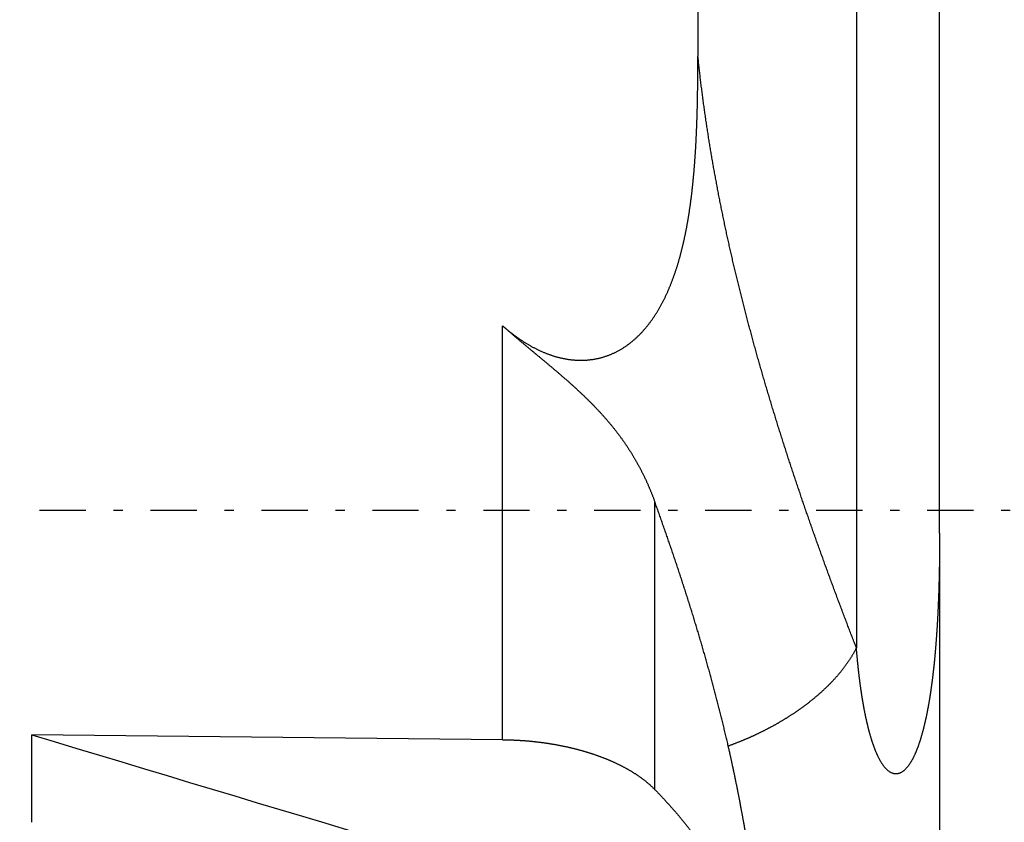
# Model space of a CAD drawing. Header units: millimetres. Extents: x -47 to 473, y 5 to 278.
# Tile 5 of 7: x 325 to 393, y 106 to 161. Entities that reach past the tile are written whole.
import ezdxf

# ---------------------------------------------------------------- set-up
doc = ezdxf.new("R2010")
doc.units = ezdxf.units.MM
doc.header["$MEASUREMENT"] = 0
doc.linetypes.add('DASH-DOT', pattern=[7.62, 3.175, -1.905, 0.635, -1.905])
for name, color, linetype in [('14', 7, 'Continuous'), ('16', 7, 'Continuous'), ('4', 7, 'Continuous')]:
    doc.layers.add(name, color=color, linetype=linetype)

msp = doc.modelspace()

# ---------------------------------------------------------------- linework, layer by layer
at = {"color": 254, "linetype": 'Continuous', "lineweight": 30}
for p, q in [((382.814, 215.341), (382.814, 117.785)), ((358.516, 111.476), (358.516, 139.894)), ((368.981, 108.042), (368.981, 127.776))]:
    msp.add_line(p, q, dxfattribs=at)
at = {"color": 7, "linetype": 'Continuous', "lineweight": 30}
for p, q in [((371.929, 169.278), (371.929, 158.414)), ((326.171, 105.803), (326.171, 111.816)), ((358.516, 111.476), (326.171, 111.816))]:
    msp.add_line(p, q, dxfattribs=at)
msp.add_arc((2652.14, 7806.821), 8038.858, 253.1815148, 253.5505724, dxfattribs=at)
for points, start_tangent, end_tangent in [([(358.516, 111.476), (358.595, 111.475), (358.673, 111.474), (358.751, 111.472), (358.829, 111.47), (358.907, 111.468), (358.985, 111.466), (359.064, 111.463), (359.142, 111.461), (359.22, 111.458), (359.298, 111.454), (359.376, 111.451), (359.454, 111.447), (359.532, 111.442), (359.61, 111.438), (359.689, 111.433), (359.767, 111.428), (359.845, 111.423), (359.923, 111.418), (360.001, 111.412), (360.079, 111.406), (360.157, 111.399), (360.235, 111.393), (360.313, 111.386), (360.391, 111.379), (360.469, 111.371), (360.546, 111.363), (360.624, 111.355), (360.702, 111.347), (360.78, 111.339), (360.858, 111.33), (360.935, 111.321), (361.013, 111.311), (361.091, 111.301), (361.168, 111.291), (361.246, 111.281), (361.324, 111.271), (361.401, 111.26), (361.479, 111.249), (361.556, 111.237), (361.634, 111.226), (361.711, 111.214), (361.788, 111.201), (361.866, 111.189), (361.943, 111.176), (362.02, 111.163), (362.097, 111.15), (362.174, 111.136), (362.251, 111.122), (362.328, 111.108), (362.405, 111.093), (362.482, 111.078), (362.559, 111.063), (362.636, 111.047), (362.712, 111.032), (362.789, 111.016), (362.866, 110.999), (362.942, 110.982), (363.018, 110.965), (363.095, 110.948), (363.171, 110.93), (363.247, 110.912), (363.323, 110.894), (363.399, 110.875), (363.475, 110.857), (363.551, 110.837), (363.627, 110.818), (363.702, 110.798), (363.778, 110.777), (363.854, 110.757), (363.929, 110.736), (364.004, 110.715), (364.079, 110.693), (364.155, 110.671), (364.229, 110.649), (364.304, 110.626), (364.379, 110.603), (364.454, 110.58), (364.528, 110.556), (364.603, 110.532), (364.677, 110.508), (364.751, 110.483), (364.825, 110.458), (364.899, 110.433), (364.973, 110.407), (365.047, 110.381), (365.121, 110.354), (365.194, 110.328), (365.267, 110.3), (365.34, 110.273), (365.413, 110.245), (365.486, 110.216), (365.559, 110.187), (365.632, 110.158), (365.704, 110.129), (365.776, 110.099), (365.848, 110.068), (365.92, 110.038), (365.992, 110.006), (366.063, 109.975), (366.135, 109.943), (366.206, 109.91), (366.277, 109.877), (366.348, 109.844), (366.418, 109.81), (366.489, 109.776), (366.559, 109.741), (366.629, 109.706), (366.698, 109.671), (366.768, 109.635), (366.837, 109.598), (366.906, 109.561), (366.974, 109.524), (367.043, 109.486), (367.111, 109.448), (367.179, 109.409), (367.246, 109.369), (367.314, 109.329), (367.381, 109.289), (367.448, 109.248), (367.514, 109.207), (367.58, 109.165), (367.646, 109.122), (367.711, 109.08), (367.776, 109.036), (367.841, 108.992), (367.905, 108.947), (367.969, 108.902), (368.032, 108.856), (368.095, 108.81), (368.158, 108.763), (368.22, 108.716), (368.282, 108.667), (368.343, 108.619), (368.404, 108.569), (368.464, 108.519), (368.524, 108.469), (368.583, 108.418), (368.642, 108.366), (368.7, 108.314), (368.757, 108.26), (368.814, 108.207), (368.87, 108.152), (368.926, 108.097), (368.981, 108.042)], (0.321675, -0.003373), (0.224761, -0.230304)), ([(368.981, 108.042), (369.062, 107.958), (369.144, 107.874), (369.224, 107.789), (369.305, 107.704), (369.386, 107.619), (369.466, 107.534), (369.546, 107.449), (369.625, 107.363), (369.704, 107.277), (369.783, 107.191), (369.862, 107.104), (369.941, 107.017), (370.019, 106.93), (370.097, 106.843), (370.174, 106.755), (370.252, 106.667), (370.328, 106.579), (370.405, 106.491), (370.482, 106.402), (370.558, 106.313), (370.633, 106.224), (370.709, 106.135), (370.784, 106.045), (370.859, 105.955), (370.933, 105.865), (371.007, 105.774), (371.081, 105.683), (371.155, 105.592), (371.228, 105.501), (371.301, 105.409), (371.373, 105.318), (371.445, 105.225), (371.517, 105.133), (371.588, 105.04), (371.659, 104.947), (371.73, 104.854), (371.801, 104.761), (371.871, 104.667), (371.94, 104.573), (372.009, 104.478), (372.078, 104.384), (372.147, 104.289), (372.215, 104.194), (372.283, 104.098), (372.35, 104.003), (372.417, 103.907), (372.484, 103.811), (372.55, 103.714), (372.616, 103.617), (372.681, 103.52), (372.746, 103.423), (372.81, 103.325), (372.875, 103.227), (372.938, 103.129), (373.002, 103.031), (373.064, 102.932), (373.127, 102.833), (373.189, 102.734), (373.251, 102.635), (373.312, 102.535), (373.372, 102.435), (373.433, 102.334), (373.492, 102.234), (373.552, 102.133), (373.611, 102.032), (373.669, 101.93), (373.727, 101.829), (373.784, 101.727), (373.841, 101.625), (373.898, 101.522), (373.954, 101.419), (374.01, 101.316), (374.065, 101.213), (374.119, 101.11), (374.173, 101.006), (374.227, 100.902), (374.28, 100.797), (374.332, 100.693), (374.384, 100.588), (374.436, 100.483), (374.487, 100.378), (374.537, 100.272), (374.587, 100.166), (374.637, 100.06), (374.686, 99.954), (374.734, 99.847), (374.782, 99.74), (374.829, 99.633), (374.875, 99.526), (374.922, 99.418), (374.967, 99.31), (375.012, 99.202), (375.056, 99.094), (375.1, 98.985), (375.143, 98.876), (375.186, 98.767), (375.228, 98.658), (375.27, 98.548), (375.31, 98.439), (375.351, 98.329), (375.39, 98.219), (375.429, 98.108), (375.468, 97.998), (375.505, 97.887), (375.543, 97.776), (375.579, 97.665), (375.615, 97.553), (375.65, 97.442), (375.685, 97.33), (375.719, 97.218), (375.752, 97.106), (375.785, 96.994)], (0.338468, -0.347625), (0.134244, -0.466296))]:
    msp.add_spline(points, degree=3, dxfattribs=dict(at, start_tangent=start_tangent, end_tangent=end_tangent))
at = {"layer": '14', "color": 7, "linetype": 'Continuous', "lineweight": 30}
msp.add_line((388.533, 125.666), (388.533, 82.59), dxfattribs=at)
for points, start_tangent, end_tangent in [([(358.516, 139.894), (358.588, 139.832), (358.66, 139.769), (358.733, 139.708), (358.806, 139.647), (358.879, 139.586), (358.953, 139.526), (359.028, 139.467), (359.102, 139.408), (359.178, 139.349), (359.254, 139.292), (359.33, 139.235), (359.407, 139.178), (359.484, 139.122), (359.562, 139.067), (359.64, 139.013), (359.719, 138.959), (359.798, 138.906), (359.878, 138.854), (359.958, 138.802), (360.038, 138.751), (360.12, 138.701), (360.201, 138.651), (360.283, 138.603), (360.366, 138.555), (360.449, 138.508), (360.533, 138.462), (360.617, 138.416), (360.701, 138.372), (360.786, 138.328), (360.871, 138.286), (360.957, 138.244), (361.044, 138.203), (361.13, 138.164), (361.217, 138.125), (361.305, 138.087), (361.393, 138.051), (361.481, 138.015), (361.57, 137.98), (361.659, 137.947), (361.749, 137.915), (361.839, 137.884), (361.929, 137.853), (362.02, 137.825), (362.111, 137.797), (362.203, 137.771), (362.295, 137.745), (362.387, 137.721), (362.48, 137.699), (362.572, 137.678), (362.666, 137.658), (362.759, 137.639), (362.853, 137.622), (362.947, 137.606), (363.041, 137.592), (363.135, 137.579), (363.23, 137.567), (363.325, 137.557), (363.419, 137.549), (363.515, 137.542), (363.61, 137.536), (363.705, 137.532), (363.8, 137.53), (363.895, 137.529), (363.991, 137.53), (364.086, 137.533), (364.181, 137.537), (364.276, 137.543), (364.371, 137.55), (364.466, 137.559), (364.561, 137.57), (364.655, 137.582), (364.75, 137.596), (364.844, 137.612), (364.937, 137.63), (365.031, 137.649), (365.124, 137.67), (365.216, 137.692), (365.309, 137.716), (365.4, 137.742), (365.492, 137.77), (365.582, 137.799), (365.673, 137.829), (365.762, 137.862), (365.851, 137.896), (365.94, 137.931), (366.028, 137.968), (366.115, 138.007), (366.201, 138.047), (366.287, 138.089), (366.372, 138.132), (366.456, 138.176), (366.54, 138.222), (366.622, 138.269), (366.704, 138.318), (366.785, 138.368), (366.866, 138.42), (366.945, 138.472), (367.023, 138.526), (367.101, 138.581), (367.178, 138.638), (367.254, 138.695), (367.329, 138.754), (367.403, 138.814), (367.476, 138.875), (367.549, 138.937), (367.62, 139), (367.691, 139.064), (367.761, 139.129), (367.829, 139.195), (367.897, 139.262), (367.964, 139.33), (368.031, 139.399), (368.096, 139.468), (368.16, 139.539), (368.224, 139.61), (368.287, 139.682), (368.349, 139.755), (368.41, 139.829), (368.47, 139.903), (368.529, 139.978), (368.587, 140.053), (368.645, 140.13), (368.702, 140.206), (368.758, 140.284), (368.813, 140.362), (368.867, 140.44), (368.92, 140.519), (368.973, 140.599), (369.025, 140.679), (369.076, 140.759), (369.126, 140.84), (369.175, 140.922), (369.224, 141.003), (369.272, 141.086), (369.32, 141.168), (369.366, 141.252), (369.412, 141.335), (369.457, 141.419), (369.502, 141.503), (369.545, 141.588), (369.588, 141.673), (369.631, 141.758), (369.673, 141.844), (369.714, 141.93), (369.754, 142.016), (369.794, 142.103), (369.834, 142.189), (369.872, 142.276), (369.91, 142.364), (369.948, 142.451), (369.985, 142.539), (370.021, 142.627), (370.057, 142.715), (370.092, 142.804), (370.127, 142.892), (370.161, 142.981), (370.195, 143.07), (370.228, 143.16), (370.26, 143.249), (370.292, 143.339), (370.324, 143.429), (370.355, 143.519), (370.385, 143.609), (370.415, 143.7), (370.445, 143.79), (370.474, 143.881), (370.503, 143.972), (370.531, 144.062), (370.559, 144.154), (370.586, 144.245), (370.613, 144.336), (370.639, 144.428), (370.665, 144.519), (370.691, 144.611), (370.716, 144.703), (370.741, 144.795), (370.765, 144.887), (370.789, 144.979), (370.813, 145.071), (370.836, 145.163), (370.859, 145.256), (370.881, 145.348), (370.903, 145.441), (370.925, 145.534), (370.946, 145.626), (370.967, 145.719), (370.988, 145.812), (371.008, 145.905), (371.028, 145.998), (371.048, 146.092), (371.067, 146.185), (371.086, 146.278), (371.105, 146.371), (371.123, 146.465), (371.141, 146.558), (371.159, 146.652), (371.176, 146.745), (371.193, 146.839), (371.21, 146.933), (371.227, 147.027), (371.243, 147.12), (371.259, 147.214), (371.275, 147.308), (371.29, 147.402), (371.305, 147.496), (371.32, 147.59), (371.335, 147.684), (371.349, 147.778), (371.363, 147.872), (371.377, 147.967), (371.391, 148.061), (371.404, 148.155), (371.417, 148.249), (371.43, 148.344), (371.443, 148.438), (371.455, 148.532), (371.467, 148.627), (371.479, 148.721), (371.491, 148.816), (371.502, 148.91), (371.514, 149.005), (371.525, 149.099), (371.536, 149.194), (371.546, 149.288), (371.557, 149.383), (371.567, 149.478), (371.577, 149.572), (371.587, 149.667), (371.596, 149.762), (371.606, 149.856), (371.615, 149.951), (371.624, 150.046), (371.633, 150.141), (371.642, 150.235), (371.65, 150.33), (371.659, 150.425), (371.667, 150.52), (371.675, 150.615), (371.683, 150.71), (371.69, 150.804), (371.698, 150.899), (371.705, 150.994), (371.712, 151.089), (371.719, 151.184), (371.726, 151.279), (371.733, 151.374), (371.74, 151.469), (371.746, 151.564), (371.752, 151.659), (371.758, 151.754), (371.764, 151.849), (371.77, 151.944), (371.776, 152.039), (371.782, 152.134), (371.787, 152.229), (371.792, 152.324), (371.797, 152.419), (371.802, 152.514), (371.807, 152.609), (371.812, 152.704), (371.817, 152.799), (371.821, 152.894), (371.826, 152.989), (371.83, 153.085), (371.834, 153.18), (371.838, 153.275), (371.842, 153.37), (371.846, 153.465), (371.85, 153.56), (371.853, 153.655), (371.857, 153.75), (371.86, 153.846), (371.864, 153.941), (371.867, 154.036), (371.87, 154.131), (371.873, 154.226), (371.876, 154.321), (371.878, 154.416), (371.881, 154.512), (371.884, 154.607), (371.886, 154.702), (371.889, 154.797), (371.891, 154.892), (371.893, 154.987), (371.896, 155.083), (371.898, 155.178), (371.9, 155.273), (371.902, 155.368), (371.903, 155.463), (371.905, 155.558), (371.907, 155.654), (371.909, 155.749), (371.91, 155.844), (371.912, 155.939), (371.913, 156.034), (371.914, 156.129), (371.916, 156.225), (371.917, 156.32), (371.918, 156.415), (371.919, 156.51), (371.92, 156.605), (371.921, 156.701), (371.922, 156.796), (371.923, 156.891), (371.924, 156.986), (371.924, 157.081), (371.925, 157.176), (371.925, 157.272), (371.926, 157.367), (371.926, 157.462), (371.927, 157.557), (371.927, 157.652), (371.928, 157.748), (371.928, 157.843), (371.928, 157.938), (371.928, 158.033), (371.929, 158.128), (371.929, 158.223), (371.929, 158.319), (371.929, 158.414)], (0.289217, -0.255205), (-0.000028, 0.38555)), ([(358.516, 139.894), (358.586, 139.833), (358.655, 139.773), (358.724, 139.712), (358.794, 139.651), (358.864, 139.591), (358.933, 139.53), (359.003, 139.47), (359.073, 139.41), (359.143, 139.35), (359.213, 139.29), (359.283, 139.23), (359.354, 139.17), (359.424, 139.11), (359.494, 139.05), (359.565, 138.991), (359.635, 138.931), (359.706, 138.872), (359.776, 138.812), (359.847, 138.753), (359.918, 138.694), (359.988, 138.634), (360.059, 138.575), (360.13, 138.516), (360.201, 138.457), (360.272, 138.398), (360.342, 138.339), (360.413, 138.279), (360.484, 138.22), (360.555, 138.161), (360.626, 138.102), (360.697, 138.043), (360.768, 137.984), (360.839, 137.925), (360.91, 137.866), (360.981, 137.807), (361.052, 137.748), (361.123, 137.689), (361.194, 137.63), (361.265, 137.571), (361.336, 137.512), (361.406, 137.453), (361.477, 137.394), (361.548, 137.335), (361.619, 137.276), (361.689, 137.216), (361.76, 137.157), (361.831, 137.098), (361.901, 137.038), (361.972, 136.979), (362.042, 136.919), (362.113, 136.859), (362.183, 136.799), (362.253, 136.74), (362.323, 136.68), (362.393, 136.62), (362.463, 136.56), (362.533, 136.499), (362.603, 136.439), (362.673, 136.379), (362.742, 136.318), (362.812, 136.257), (362.881, 136.197), (362.951, 136.136), (363.02, 136.075), (363.089, 136.013), (363.158, 135.952), (363.227, 135.89), (363.295, 135.829), (363.364, 135.767), (363.432, 135.705), (363.5, 135.643), (363.569, 135.581), (363.636, 135.518), (363.704, 135.455), (363.772, 135.393), (363.839, 135.33), (363.906, 135.266), (363.974, 135.203), (364.04, 135.139), (364.107, 135.076), (364.174, 135.012), (364.24, 134.947), (364.306, 134.883), (364.372, 134.818), (364.438, 134.753), (364.503, 134.688), (364.568, 134.623), (364.633, 134.558), (364.698, 134.492), (364.762, 134.426), (364.827, 134.359), (364.891, 134.293), (364.954, 134.226), (365.018, 134.159), (365.081, 134.092), (365.144, 134.024), (365.207, 133.957), (365.269, 133.889), (365.331, 133.82), (365.393, 133.752), (365.455, 133.683), (365.516, 133.614), (365.577, 133.545), (365.637, 133.475), (365.698, 133.405), (365.758, 133.335), (365.817, 133.264), (365.877, 133.194), (365.936, 133.123), (365.994, 133.052), (366.053, 132.98), (366.111, 132.908), (366.168, 132.836), (366.225, 132.764), (366.282, 132.691), (366.339, 132.618), (366.395, 132.545), (366.451, 132.471), (366.506, 132.397), (366.561, 132.323), (366.616, 132.249), (366.67, 132.174), (366.724, 132.099), (366.778, 132.024), (366.831, 131.949), (366.884, 131.873), (366.936, 131.797), (366.988, 131.72), (367.039, 131.644), (367.09, 131.567), (367.141, 131.49), (367.191, 131.412), (367.241, 131.335), (367.291, 131.257), (367.34, 131.179), (367.389, 131.1), (367.437, 131.021), (367.484, 130.942), (367.532, 130.863), (367.579, 130.784), (367.625, 130.704), (367.671, 130.624), (367.717, 130.544), (367.762, 130.463), (367.807, 130.382), (367.851, 130.301), (367.895, 130.22), (367.939, 130.139), (367.982, 130.057), (368.024, 129.975), (368.066, 129.893), (368.108, 129.811), (368.149, 129.728), (368.19, 129.645), (368.231, 129.562), (368.271, 129.479), (368.31, 129.396), (368.35, 129.312), (368.388, 129.228), (368.427, 129.144), (368.464, 129.06), (368.502, 128.976), (368.539, 128.891), (368.575, 128.806), (368.611, 128.721), (368.647, 128.636), (368.682, 128.551), (368.717, 128.465), (368.752, 128.38), (368.786, 128.294), (368.819, 128.208), (368.852, 128.122), (368.885, 128.036), (368.918, 127.949), (368.949, 127.862), (368.981, 127.776)], (0.28341, -0.249629), (0.128028, -0.355383)), ([(374.015, 111.036), (373.974, 111.214), (373.932, 111.391), (373.891, 111.568), (373.849, 111.746), (373.807, 111.923), (373.764, 112.1), (373.722, 112.277), (373.679, 112.454), (373.635, 112.631), (373.592, 112.808), (373.548, 112.985), (373.504, 113.162), (373.46, 113.339), (373.415, 113.515), (373.371, 113.692), (373.325, 113.869), (373.28, 114.045), (373.235, 114.222), (373.189, 114.398), (373.143, 114.574), (373.096, 114.75), (373.05, 114.927), (373.003, 115.103), (372.956, 115.279), (372.908, 115.455), (372.861, 115.631), (372.813, 115.806), (372.765, 115.982), (372.717, 116.158), (372.668, 116.333), (372.619, 116.509), (372.57, 116.684), (372.521, 116.86), (372.471, 117.035), (372.421, 117.211), (372.371, 117.386), (372.321, 117.561), (372.27, 117.736), (372.22, 117.911), (372.169, 118.086), (372.117, 118.261), (372.066, 118.436), (372.014, 118.61), (371.962, 118.785), (371.91, 118.96), (371.858, 119.134), (371.805, 119.309), (371.752, 119.483), (371.699, 119.657), (371.646, 119.831), (371.593, 120.006), (371.539, 120.18), (371.485, 120.354), (371.431, 120.528), (371.376, 120.702), (371.322, 120.875), (371.267, 121.049), (371.212, 121.223), (371.157, 121.396), (371.101, 121.57), (371.045, 121.743), (370.99, 121.917), (370.934, 122.09), (370.877, 122.263), (370.821, 122.437), (370.764, 122.61), (370.707, 122.783), (370.65, 122.956), (370.593, 123.129), (370.535, 123.302), (370.478, 123.474), (370.42, 123.647), (370.362, 123.82), (370.304, 123.992), (370.245, 124.165), (370.187, 124.338), (370.128, 124.51), (370.069, 124.682), (370.01, 124.855), (369.951, 125.027), (369.891, 125.199), (369.832, 125.371), (369.772, 125.543), (369.712, 125.715), (369.652, 125.887), (369.592, 126.059), (369.531, 126.231), (369.471, 126.403), (369.41, 126.575), (369.349, 126.747), (369.288, 126.918), (369.227, 127.09), (369.166, 127.261), (369.104, 127.433), (369.043, 127.604), (368.981, 127.776)], (-0.170783, 0.740982), (-0.257864, 0.715334)), ([(375.259, 104.79), (375.245, 104.868), (375.231, 104.947), (375.217, 105.025), (375.203, 105.104), (375.189, 105.182), (375.175, 105.26), (375.161, 105.339), (375.147, 105.417), (375.133, 105.495), (375.119, 105.574), (375.105, 105.652), (375.091, 105.731), (375.077, 105.809), (375.062, 105.887), (375.048, 105.965), (375.034, 106.044), (375.019, 106.122), (375.005, 106.2), (374.99, 106.279), (374.976, 106.357), (374.961, 106.435), (374.947, 106.514), (374.932, 106.592), (374.918, 106.67), (374.903, 106.748), (374.888, 106.827), (374.873, 106.905), (374.859, 106.983), (374.844, 107.061), (374.829, 107.14), (374.814, 107.218), (374.799, 107.296), (374.784, 107.374), (374.769, 107.452), (374.754, 107.53), (374.739, 107.609), (374.723, 107.687), (374.708, 107.765), (374.693, 107.843), (374.677, 107.921), (374.662, 107.999), (374.646, 108.077), (374.631, 108.156), (374.615, 108.234), (374.6, 108.312), (374.584, 108.39), (374.568, 108.468), (374.552, 108.546), (374.537, 108.624), (374.521, 108.702), (374.505, 108.78), (374.489, 108.858), (374.473, 108.936), (374.456, 109.014), (374.44, 109.092), (374.424, 109.17), (374.408, 109.248), (374.391, 109.326), (374.375, 109.404), (374.358, 109.481), (374.342, 109.559), (374.325, 109.637), (374.308, 109.715), (374.292, 109.793), (374.275, 109.871), (374.258, 109.948), (374.241, 110.026), (374.224, 110.104), (374.207, 110.182), (374.19, 110.26), (374.173, 110.337), (374.155, 110.415), (374.138, 110.493), (374.121, 110.57), (374.103, 110.648), (374.086, 110.726), (374.068, 110.803), (374.05, 110.881), (374.032, 110.959), (374.015, 111.036)], (-0.058151, 0.330137), (-0.07526, 0.326665))]:
    msp.add_spline(points, degree=3, dxfattribs=dict(at, start_tangent=start_tangent, end_tangent=end_tangent))
at = {"layer": '14', "color": 254, "linetype": 'Continuous', "lineweight": 30}
for points, start_tangent, end_tangent in [([(382.814, 117.785), (382.678, 118.136), (382.542, 118.488), (382.407, 118.839), (382.272, 119.191), (382.138, 119.543), (382.004, 119.895), (381.871, 120.247), (381.738, 120.599), (381.605, 120.952), (381.473, 121.304), (381.341, 121.657), (381.21, 122.01), (381.08, 122.364), (380.95, 122.717), (380.82, 123.071), (380.691, 123.424), (380.563, 123.778), (380.435, 124.133), (380.307, 124.487), (380.18, 124.842), (380.054, 125.196), (379.928, 125.551), (379.803, 125.907), (379.678, 126.262), (379.554, 126.618), (379.43, 126.973), (379.307, 127.329), (379.185, 127.685), (379.063, 128.042), (378.942, 128.398), (378.821, 128.755), (378.701, 129.112), (378.582, 129.47), (378.463, 129.827), (378.345, 130.185), (378.228, 130.543), (378.111, 130.901), (377.995, 131.259), (377.88, 131.618), (377.765, 131.976), (377.651, 132.335), (377.538, 132.694), (377.425, 133.054), (377.313, 133.414), (377.202, 133.773), (377.092, 134.133), (376.982, 134.494), (376.873, 134.854), (376.765, 135.215), (376.658, 135.576), (376.551, 135.937), (376.445, 136.299), (376.34, 136.661), (376.236, 137.023), (376.133, 137.385), (376.03, 137.747), (375.929, 138.11), (375.828, 138.473), (375.728, 138.836), (375.629, 139.199), (375.531, 139.563), (375.433, 139.927), (375.337, 140.291), (375.241, 140.655), (375.147, 141.02), (375.053, 141.385), (374.96, 141.75), (374.868, 142.115), (374.777, 142.481), (374.688, 142.846), (374.599, 143.212), (374.511, 143.579), (374.424, 143.945), (374.338, 144.312), (374.253, 144.679), (374.169, 145.046), (374.087, 145.414), (374.005, 145.781), (373.924, 146.149), (373.845, 146.517), (373.766, 146.886), (373.689, 147.255), (373.613, 147.624), (373.537, 147.993), (373.463, 148.362), (373.391, 148.732), (373.319, 149.102), (373.248, 149.472), (373.179, 149.842), (373.111, 150.213), (373.044, 150.584), (372.978, 150.955), (372.913, 151.326), (372.85, 151.697), (372.788, 152.069), (372.727, 152.441), (372.667, 152.813), (372.609, 153.185), (372.552, 153.557), (372.496, 153.93), (372.441, 154.303), (372.388, 154.676), (372.336, 155.049), (372.285, 155.422), (372.236, 155.795), (372.188, 156.169), (372.141, 156.543), (372.096, 156.917), (372.052, 157.291), (372.01, 157.665), (371.969, 158.039), (371.929, 158.414)], (-0.565721, 1.456156), (-0.162381, 1.553837)), ([(388.533, 125.665), (388.533, 125.598), (388.533, 125.531), (388.533, 125.464), (388.533, 125.397), (388.533, 125.33), (388.533, 125.264), (388.532, 125.197), (388.532, 125.13), (388.532, 125.063), (388.532, 124.996), (388.531, 124.929), (388.531, 124.862), (388.53, 124.795), (388.53, 124.728), (388.53, 124.661), (388.529, 124.594), (388.528, 124.527), (388.528, 124.461), (388.527, 124.394), (388.527, 124.327), (388.526, 124.26), (388.525, 124.193), (388.525, 124.126), (388.524, 124.059), (388.523, 123.992), (388.522, 123.925), (388.521, 123.858), (388.52, 123.791), (388.519, 123.724), (388.518, 123.658), (388.517, 123.591), (388.516, 123.524), (388.515, 123.457), (388.514, 123.39), (388.513, 123.323), (388.511, 123.256), (388.51, 123.189), (388.509, 123.122), (388.508, 123.055), (388.506, 122.988), (388.505, 122.922), (388.503, 122.855), (388.502, 122.788), (388.5, 122.721), (388.499, 122.654), (388.497, 122.587), (388.495, 122.52), (388.494, 122.453), (388.492, 122.386), (388.49, 122.319), (388.488, 122.253), (388.486, 122.186), (388.484, 122.119), (388.483, 122.052), (388.481, 121.985), (388.479, 121.918), (388.476, 121.851), (388.474, 121.784), (388.472, 121.717), (388.47, 121.65), (388.468, 121.584), (388.465, 121.517), (388.463, 121.45), (388.461, 121.383), (388.458, 121.316), (388.456, 121.249), (388.453, 121.182), (388.451, 121.115), (388.448, 121.049), (388.445, 120.982), (388.442, 120.915), (388.44, 120.848), (388.437, 120.781), (388.434, 120.714), (388.431, 120.647), (388.428, 120.581), (388.425, 120.514), (388.422, 120.447), (388.419, 120.38), (388.416, 120.313), (388.412, 120.246), (388.409, 120.179), (388.406, 120.113), (388.402, 120.046), (388.399, 119.979), (388.395, 119.912), (388.392, 119.845), (388.388, 119.778), (388.384, 119.712), (388.381, 119.645), (388.377, 119.578), (388.373, 119.511), (388.369, 119.444), (388.365, 119.378), (388.361, 119.311), (388.357, 119.244), (388.353, 119.177), (388.349, 119.11), (388.344, 119.044), (388.34, 118.977), (388.336, 118.91), (388.331, 118.843), (388.327, 118.777), (388.322, 118.71), (388.318, 118.643), (388.313, 118.576), (388.308, 118.51), (388.303, 118.443), (388.298, 118.376), (388.293, 118.309), (388.288, 118.243), (388.283, 118.176), (388.278, 118.109), (388.273, 118.042), (388.268, 117.976), (388.262, 117.909), (388.257, 117.842), (388.251, 117.776), (388.246, 117.709), (388.24, 117.642), (388.234, 117.576), (388.228, 117.509), (388.223, 117.442), (388.217, 117.376), (388.211, 117.309), (388.204, 117.242), (388.198, 117.176), (388.192, 117.109), (388.186, 117.042), (388.179, 116.976), (388.173, 116.909), (388.166, 116.843), (388.159, 116.776), (388.153, 116.709), (388.146, 116.643), (388.139, 116.576), (388.132, 116.51), (388.125, 116.443), (388.118, 116.377), (388.11, 116.31), (388.103, 116.244), (388.095, 116.177), (388.088, 116.111), (388.08, 116.044), (388.072, 115.978), (388.064, 115.911), (388.056, 115.845), (388.048, 115.778), (388.04, 115.712), (388.032, 115.646), (388.024, 115.579), (388.015, 115.513), (388.007, 115.446), (387.998, 115.38), (387.989, 115.314), (387.98, 115.247), (387.971, 115.181), (387.962, 115.115), (387.953, 115.048), (387.943, 114.982), (387.934, 114.916), (387.924, 114.85), (387.915, 114.784), (387.905, 114.717), (387.895, 114.651), (387.885, 114.585), (387.875, 114.519), (387.864, 114.453), (387.854, 114.387), (387.843, 114.321), (387.832, 114.255), (387.821, 114.189), (387.81, 114.123), (387.799, 114.057), (387.788, 113.991), (387.776, 113.925), (387.765, 113.859), (387.753, 113.793), (387.741, 113.727), (387.729, 113.661), (387.717, 113.595), (387.704, 113.53), (387.692, 113.464), (387.679, 113.398), (387.666, 113.333), (387.653, 113.267), (387.64, 113.201), (387.626, 113.136), (387.613, 113.07), (387.599, 113.005), (387.585, 112.939), (387.571, 112.874), (387.556, 112.809), (387.542, 112.743), (387.527, 112.678), (387.512, 112.613), (387.497, 112.548), (387.481, 112.483), (387.465, 112.418), (387.449, 112.353), (387.433, 112.288), (387.417, 112.223), (387.4, 112.158), (387.383, 112.093), (387.366, 112.028), (387.348, 111.964), (387.331, 111.899), (387.312, 111.835), (387.294, 111.771), (387.275, 111.706), (387.256, 111.642), (387.237, 111.578), (387.218, 111.514), (387.198, 111.45), (387.177, 111.386), (387.157, 111.323), (387.136, 111.259), (387.114, 111.196), (387.092, 111.133), (387.07, 111.069), (387.047, 111.006), (387.024, 110.944), (387.001, 110.881), (386.977, 110.819), (386.952, 110.756), (386.927, 110.694), (386.901, 110.632), (386.875, 110.571), (386.848, 110.51), (386.821, 110.448), (386.793, 110.388), (386.764, 110.327), (386.735, 110.267), (386.705, 110.207), (386.674, 110.148), (386.642, 110.089), (386.61, 110.03), (386.576, 109.973), (386.541, 109.915), (386.506, 109.858), (386.469, 109.802), (386.432, 109.747), (386.392, 109.693), (386.352, 109.639), (386.31, 109.587), (386.267, 109.535), (386.221, 109.486), (386.175, 109.438), (386.126, 109.392), (386.075, 109.348), (386.023, 109.307), (385.967, 109.269), (385.91, 109.233), (385.851, 109.202), (385.79, 109.176), (385.726, 109.155), (385.66, 109.139), (385.594, 109.129), (385.528, 109.127), (385.461, 109.131), (385.394, 109.142), (385.329, 109.158), (385.266, 109.18), (385.205, 109.207), (385.146, 109.239), (385.089, 109.275), (385.034, 109.314), (384.982, 109.355), (384.932, 109.4), (384.883, 109.446), (384.837, 109.494), (384.792, 109.544), (384.749, 109.596), (384.707, 109.649), (384.667, 109.702), (384.628, 109.757), (384.59, 109.812), (384.554, 109.868), (384.519, 109.925), (384.484, 109.983), (384.451, 110.041), (384.419, 110.099), (384.387, 110.158), (384.356, 110.218), (384.326, 110.278), (384.297, 110.338), (384.268, 110.398), (384.24, 110.459), (384.213, 110.52), (384.186, 110.582), (384.16, 110.643), (384.135, 110.705), (384.11, 110.767), (384.085, 110.83), (384.061, 110.892), (384.038, 110.955), (384.015, 111.018), (383.992, 111.081), (383.97, 111.144), (383.948, 111.207), (383.927, 111.271), (383.906, 111.334), (383.885, 111.398), (383.865, 111.462), (383.845, 111.526), (383.826, 111.59), (383.806, 111.654), (383.787, 111.718), (383.769, 111.782), (383.751, 111.847), (383.733, 111.911), (383.715, 111.975), (383.697, 112.04), (383.68, 112.105), (383.663, 112.17), (383.647, 112.234), (383.63, 112.299), (383.614, 112.364), (383.598, 112.429), (383.582, 112.494), (383.567, 112.559), (383.552, 112.625), (383.537, 112.69), (383.522, 112.755), (383.507, 112.82), (383.493, 112.886), (383.479, 112.951), (383.465, 113.017), (383.451, 113.082), (383.437, 113.148), (383.424, 113.213), (383.411, 113.279), (383.398, 113.344), (383.385, 113.41), (383.372, 113.476), (383.36, 113.541), (383.347, 113.607), (383.335, 113.673), (383.323, 113.739), (383.311, 113.805), (383.299, 113.871), (383.288, 113.936), (383.276, 114.002), (383.265, 114.068), (383.254, 114.134), (383.243, 114.2), (383.232, 114.266), (383.221, 114.332), (383.211, 114.399), (383.2, 114.465), (383.19, 114.531), (383.18, 114.597), (383.17, 114.663), (383.16, 114.729), (383.15, 114.795), (383.14, 114.862), (383.131, 114.928), (383.121, 114.994), (383.112, 115.06), (383.103, 115.127), (383.093, 115.193), (383.084, 115.259), (383.076, 115.326), (383.067, 115.392), (383.058, 115.458), (383.05, 115.525), (383.041, 115.591), (383.033, 115.657), (383.025, 115.724), (383.016, 115.79), (383.008, 115.857), (383, 115.923), (382.993, 115.99), (382.985, 116.056), (382.977, 116.123), (382.97, 116.189), (382.962, 116.256), (382.955, 116.322), (382.948, 116.389), (382.94, 116.455), (382.933, 116.522), (382.926, 116.588), (382.919, 116.655), (382.913, 116.721), (382.906, 116.788), (382.899, 116.855), (382.893, 116.921), (382.886, 116.988), (382.88, 117.054), (382.873, 117.121), (382.867, 117.188), (382.861, 117.254), (382.855, 117.321), (382.849, 117.388), (382.843, 117.454), (382.837, 117.521), (382.831, 117.588), (382.825, 117.654), (382.82, 117.721), (382.814, 117.788)], (0.000001, -0.270378), (-0.02237, 0.269456)), ([(382.814, 117.785), (382.779, 117.715), (382.743, 117.645), (382.706, 117.575), (382.669, 117.506), (382.63, 117.437), (382.591, 117.369), (382.552, 117.301), (382.512, 117.233), (382.471, 117.166), (382.429, 117.099), (382.387, 117.033), (382.344, 116.966), (382.301, 116.901), (382.257, 116.835), (382.213, 116.77), (382.168, 116.706), (382.122, 116.641), (382.076, 116.578), (382.03, 116.514), (381.983, 116.451), (381.935, 116.388), (381.887, 116.326), (381.839, 116.264), (381.79, 116.202), (381.74, 116.141), (381.69, 116.08), (381.64, 116.02), (381.589, 115.959), (381.538, 115.9), (381.487, 115.84), (381.435, 115.781), (381.382, 115.722), (381.33, 115.664), (381.277, 115.606), (381.223, 115.548), (381.169, 115.491), (381.115, 115.434), (381.06, 115.377), (381.006, 115.321), (380.95, 115.264), (380.895, 115.209), (380.839, 115.153), (380.783, 115.098), (380.726, 115.044), (380.669, 114.989), (380.612, 114.935), (380.554, 114.882), (380.497, 114.828), (380.438, 114.775), (380.38, 114.722), (380.321, 114.67), (380.262, 114.618), (380.203, 114.566), (380.144, 114.515), (380.084, 114.463), (380.024, 114.412), (379.964, 114.362), (379.903, 114.312), (379.842, 114.262), (379.781, 114.212), (379.72, 114.163), (379.658, 114.114), (379.597, 114.065), (379.535, 114.016), (379.472, 113.968), (379.41, 113.92), (379.347, 113.873), (379.284, 113.826), (379.221, 113.779), (379.158, 113.732), (379.094, 113.686), (379.031, 113.639), (378.967, 113.594), (378.902, 113.548), (378.838, 113.503), (378.773, 113.458), (378.709, 113.413), (378.644, 113.369), (378.578, 113.325), (378.513, 113.281), (378.447, 113.237), (378.382, 113.194), (378.316, 113.151), (378.25, 113.108), (378.183, 113.066), (378.117, 113.023), (378.05, 112.982), (377.983, 112.94), (377.916, 112.899), (377.849, 112.858), (377.782, 112.817), (377.714, 112.776), (377.646, 112.736), (377.578, 112.696), (377.51, 112.656), (377.442, 112.617), (377.374, 112.578), (377.305, 112.539), (377.237, 112.5), (377.168, 112.462), (377.099, 112.424), (377.03, 112.386), (376.96, 112.348), (376.891, 112.311), (376.822, 112.274), (376.752, 112.237), (376.682, 112.201), (376.612, 112.165), (376.542, 112.129), (376.472, 112.093), (376.402, 112.057), (376.331, 112.022), (376.26, 111.987), (376.19, 111.953), (376.119, 111.918), (376.048, 111.884), (375.977, 111.85), (375.906, 111.817), (375.834, 111.783), (375.763, 111.75), (375.691, 111.717), (375.619, 111.685), (375.548, 111.653), (375.476, 111.621), (375.404, 111.589), (375.332, 111.557), (375.259, 111.526), (375.187, 111.495), (375.114, 111.465), (375.042, 111.434), (374.969, 111.404), (374.896, 111.374), (374.823, 111.344), (374.75, 111.315), (374.677, 111.286), (374.604, 111.257), (374.531, 111.229), (374.457, 111.2), (374.384, 111.172), (374.31, 111.145), (374.236, 111.117), (374.163, 111.09), (374.089, 111.063), (374.015, 111.036)], (-0.144023, -0.289954), (-0.304653, -0.109308))]:
    msp.add_spline(points, degree=3, dxfattribs=dict(at, start_tangent=start_tangent, end_tangent=end_tangent))
at = {"layer": '16', "color": 7, "linetype": 'Continuous', "lineweight": 30}
msp.add_line((388.533, 125.667), (388.533, 256.228), dxfattribs=at)
at = {"layer": '4', "color": 7, "linetype": 'DASH-DOT', "lineweight": 30}
msp.add_line((250.513, 127.229), (451.464, 127.229), dxfattribs=at)

doc.saveas('drawing.dxf')
